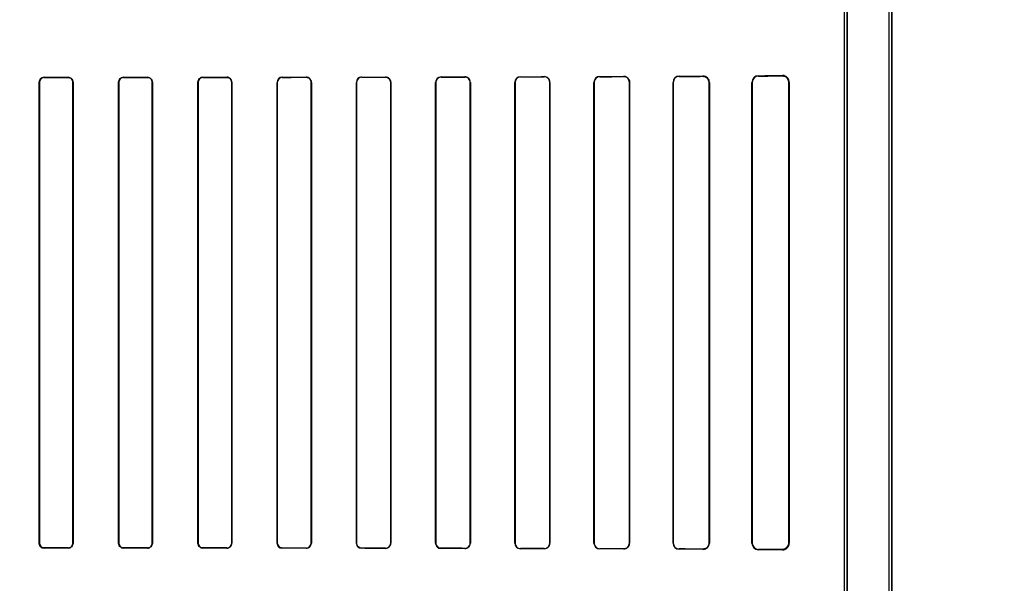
# Model space of a CAD drawing. Header units: millimetres. Extents: x 0 to 297, y 0 to 210.
# Tile 172 of 256: x 58.908 to 59.466, y 158.667 to 158.987. Entities that reach past the tile are written whole.
import ezdxf

# ---------------------------------------------------------------- set-up
doc = ezdxf.new("R2010")
doc.units = ezdxf.units.MM
doc.header["$LTSCALE"] = 16.335
doc.layers.get('0').update_dxf_attribs({"linetype": 'CONTINUOUS'})
for name, color, linetype in [('AXES_REF', 7, 'CONTINUOUS'), ('INTFCLR_1', 7, 'CONTINUOUS'), ('INTFCLR_72935', 7, 'CONTINUOUS')]:
    doc.layers.add(name, color=color, linetype=linetype)

msp = doc.modelspace()

# ---------------------------------------------------------------- linework, layer by layer
at = {"color": 7, "linetype": 'Continuous'}
for radius in [8.7262453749, 8.7255, 8.6696226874]:
    msp.add_circle((57.5376079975, 154.4105885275), radius, dxfattribs=at)
msp.add_arc((57.5376079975, 154.4105885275), 8.64, 278.2771290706, 261.7228709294, dxfattribs=at)
at = {"layer": 'AXES_REF', "color": 9, "linetype": 'Continuous'}
for radius in [7.9600610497, 5.3357191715]:
    msp.add_circle((57.5376079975, 154.4105885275), radius, dxfattribs=at)
at = {"layer": 'INTFCLR_1', "color": 6, "linetype": 'Continuous'}
for p, q in [((59.4006694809, 157.5605757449), (59.4006694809, 159.9635908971)), ((59.4022564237, 157.5605757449), (59.4022564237, 159.9635757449)), ((59.3752564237, 158.0397441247), (59.3752564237, 159.1244073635)), ((59.3768433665, 159.1244073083), (59.3768433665, 158.0397441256)), ((58.918747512, 158.6900757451), (58.918747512, 158.9510757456)), ((58.9188417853, 158.6900757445), (58.9188417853, 158.951075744)), ((58.9378804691, 158.951075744), (58.9378804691, 158.6900757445)), ((58.937974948, 158.9510757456), (58.937974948, 158.6900757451)), ((58.9637356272, 158.6900757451), (58.9637356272, 158.9510757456)), ((58.96383052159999, 158.6900757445), (58.96383052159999, 158.951075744)), ((58.9828978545, 158.951075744), (58.9828978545, 158.6900757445)), ((58.98299338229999, 158.9510757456), (58.98299338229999, 158.6900757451)), ((59.008708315, 158.6900757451), (59.008708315, 158.9510757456)), ((59.00880470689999, 158.6900757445), (59.00880470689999, 158.951075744)), ((59.02793007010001, 158.951075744), (59.02793007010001, 158.6900757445)), ((59.0280275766, 158.9510757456), (59.0280275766, 158.6900757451)), ((59.0536647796, 158.6900757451), (59.0536647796, 158.9510757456)), ((59.0537636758, 158.6900757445), (59.0537636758, 158.951075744)), ((59.0729780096, 158.951075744), (59.0729780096, 158.6900757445)), ((59.0730786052, 158.9510757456), (59.0730786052, 158.6900757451)), ((59.0986036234, 158.6900757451), (59.0986036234, 158.9510757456)), ((59.09870627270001, 158.6900757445), (59.09870627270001, 158.951075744)), ((59.1180431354, 158.951075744), (59.1180431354, 158.6900757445)), ((59.1181482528, 158.9510757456), (59.1181482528, 158.6900757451)), ((59.1435225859, 158.6900757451), (59.1435225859, 158.9510757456)), ((59.1436306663, 158.6900757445), (59.1436306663, 158.951075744)), ((59.1631277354, 158.951075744), (59.1631277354, 158.6900757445)), ((59.1632393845, 158.9510757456), (59.1632393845, 158.6900757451)), ((59.1884180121, 158.6900757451), (59.1884180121, 158.9510757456)), ((59.1885339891, 158.6900757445), (59.1885339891, 158.951075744)), ((59.2082354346, 158.951075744), (59.2082354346, 158.6900757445)), ((59.2083567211, 158.9510757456), (59.2083567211, 158.6900757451)), ((59.2332836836, 158.6900757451), (59.2332836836, 158.9510757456)), ((59.2334115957, 158.6900757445), (59.2334115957, 158.951075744)), ((59.2533723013, 158.951075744), (59.2533723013, 158.6900757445)), ((59.2535086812, 158.9510757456), (59.2535086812, 158.6900757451)), ((59.2781077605, 158.6900757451), (59.2781077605, 158.9510757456)), ((59.27825534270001, 158.6900757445), (59.27825534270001, 158.951075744)), ((59.2985496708, 158.951075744), (59.2985496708, 158.6900757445)), ((59.2987128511, 158.9510757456), (59.2987128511, 158.6900757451)), ((59.3228618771, 158.6900757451), (59.3228618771, 158.9510757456)), ((59.3230486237, 158.6900757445), (59.3230486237, 158.951075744)), ((59.3437937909, 158.951075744), (59.3437937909, 158.6900757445)), ((59.344021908, 158.9510757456), (59.344021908, 158.6900757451))]:
    msp.add_line(p, q, dxfattribs=at)
at = {"layer": 'INTFCLR_1', "color": 9, "linetype": 'Continuous'}
for p, q in [((59.0701096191, 158.9539405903), (59.0701096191, 158.9540408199)), ((59.1016096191, 158.9540865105), (59.1016096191, 158.9539834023)), ((59.1151096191, 158.9540044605), (59.1151096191, 158.9541090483)), ((59.1466096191, 158.9541691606), (59.1466096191, 158.9540604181)), ((59.1601096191, 158.9540875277), (59.1601096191, 158.9541984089)), ((59.1916096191, 158.9542758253), (59.1916096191, 158.9541588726)), ((59.2051096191, 158.954193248), (59.2051096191, 158.9543133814)), ((59.2366096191, 158.9544130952), (59.2366096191, 158.9542836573)), ((59.2501096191, 158.9543273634), (59.2501096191, 158.9544618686)), ((59.2816096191, 158.9545937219), (59.2816096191, 158.9544434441)), ((59.2951096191, 158.9545004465), (59.2951096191, 158.9546600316)), ((59.3266096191, 158.9548493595), (59.3266096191, 158.954656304)), ((59.3401096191, 158.9547362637), (59.3401096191, 158.9549536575)), ((58.9188417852, 158.9510757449), (58.918747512, 158.9510757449)), ((58.9216096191, 158.9539381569), (58.9216096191, 158.9538438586)), ((58.9351096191, 158.9538459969), (58.9351096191, 158.9539404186)), ((58.937974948, 158.9510757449), (58.9378804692, 158.9510757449)), ((58.9638305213, 158.9510757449), (58.9637356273, 158.9510757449)), ((58.9666096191, 158.9539510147), (58.9666096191, 158.9538560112)), ((58.9801096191, 158.9538624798), (58.9801096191, 158.9539578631)), ((58.9829933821, 158.9510757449), (58.9828978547, 158.9510757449)), ((59.00880470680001, 158.9510757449), (59.0087083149, 158.9510757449)), ((59.0116096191, 158.9539793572), (59.0116096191, 158.9538827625)), ((59.0251096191, 158.9538937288), (59.0251096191, 158.9539909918)), ((59.02802757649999, 158.9510757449), (59.02793007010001, 158.9510757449)), ((59.0537636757, 158.9510757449), (59.05366477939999, 158.9510757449)), ((59.0566096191, 158.9540240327), (59.0566096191, 158.953924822)), ((59.0730786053, 158.9510757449), (59.0729780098, 158.9510757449)), ((59.0987062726, 158.9510757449), (59.0986036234, 158.9510757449)), ((59.1181482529, 158.9510757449), (59.1180431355, 158.9510757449)), ((59.1436306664, 158.9510757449), (59.1435225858, 158.9510757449)), ((59.16323938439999, 158.9510757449), (59.1631277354, 158.9510757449)), ((59.18853398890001, 158.9510757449), (59.1884180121, 158.9510757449)), ((59.2083567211, 158.9510757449), (59.2082354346, 158.9510757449)), ((59.2334115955, 158.9510757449), (59.2332836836, 158.9510757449)), ((59.2535086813, 158.9510757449), (59.25337230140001, 158.9510757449)), ((59.27825534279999, 158.9510757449), (59.2781077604, 158.9510757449)), ((59.2987128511, 158.9510757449), (59.2985496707, 158.9510757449)), ((59.3230486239, 158.9510757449), (59.3228618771, 158.9510757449)), ((59.3440219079, 158.9510757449), (59.343793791, 158.9510757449)), ((58.918747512, 158.6900757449), (58.9188417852, 158.6900757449)), ((58.9216096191, 158.6873076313), (58.9216096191, 158.6872133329)), ((58.9351096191, 158.6872110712), (58.9351096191, 158.6873054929)), ((58.9378804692, 158.6900757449), (58.937974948, 158.6900757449)), ((58.9637356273, 158.6900757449), (58.9638305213, 158.6900757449)), ((58.9666096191, 158.6872954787), (58.9666096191, 158.6872004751)), ((58.9801096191, 158.6871936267), (58.9801096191, 158.68728901)), ((58.9828978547, 158.6900757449), (58.9829933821, 158.6900757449)), ((59.0087083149, 158.6900757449), (59.00880470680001, 158.6900757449)), ((59.0116096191, 158.6872687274), (59.0116096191, 158.6871721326)), ((59.0251096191, 158.687160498), (59.0251096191, 158.6872577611)), ((59.02793007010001, 158.6900757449), (59.02802757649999, 158.6900757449)), ((59.05366477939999, 158.6900757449), (59.0537636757, 158.6900757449)), ((59.0566096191, 158.6872266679), (59.0566096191, 158.6871274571)), ((59.0701096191, 158.6871106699), (59.0701096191, 158.6872108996)), ((59.0729780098, 158.6900757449), (59.0730786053, 158.6900757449)), ((59.0986036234, 158.6900757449), (59.0987062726, 158.6900757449)), ((59.1016096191, 158.6871680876), (59.1016096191, 158.6870649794)), ((59.1151096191, 158.6870424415), (59.1151096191, 158.6871470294)), ((59.1180431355, 158.6900757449), (59.1181482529, 158.6900757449)), ((59.1435225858, 158.6900757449), (59.1436306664, 158.6900757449)), ((59.1466096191, 158.6870910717), (59.1466096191, 158.6869823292)), ((59.1601096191, 158.6869530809), (59.1601096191, 158.6870639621)), ((59.1631277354, 158.6900757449), (59.16323938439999, 158.6900757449)), ((59.1884180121, 158.6900757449), (59.18853398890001, 158.6900757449)), ((59.1916096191, 158.6869926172), (59.1916096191, 158.6868756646)), ((59.2051096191, 158.6868381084), (59.2051096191, 158.6869582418)), ((59.2082354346, 158.6900757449), (59.2083567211, 158.6900757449)), ((59.2332836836, 158.6900757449), (59.2334115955, 158.6900757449)), ((59.2366096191, 158.6868678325), (59.2366096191, 158.6867383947)), ((59.2501096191, 158.6866896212), (59.2501096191, 158.6868241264)), ((59.25337230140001, 158.6900757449), (59.2535086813, 158.6900757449)), ((59.2781077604, 158.6900757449), (59.27825534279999, 158.6900757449)), ((59.2816096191, 158.6867080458), (59.2816096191, 158.686557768)), ((59.2951096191, 158.6864914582), (59.2951096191, 158.6866510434)), ((59.2985496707, 158.6900757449), (59.2987128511, 158.6900757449)), ((59.3228618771, 158.6900757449), (59.3230486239, 158.6900757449)), ((59.3266096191, 158.6864951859), (59.3266096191, 158.6863021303)), ((59.3401096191, 158.6861978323), (59.3401096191, 158.6864152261)), ((59.343793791, 158.6900757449), (59.3440219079, 158.6900757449))]:
    msp.add_line(p, q, dxfattribs=at)
at = {"layer": 'INTFCLR_1', "color": 7, "linetype": 'Continuous'}
for points in [[(59.2512305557, 158.9542754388), (59.2511152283, 158.9543130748), (59.25099734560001, 158.9543469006), (59.2508770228, 158.9543767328), (59.2507544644, 158.9544023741), (59.2506297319, 158.954423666), (59.2505027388, 158.95444046), (59.25037356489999, 158.9544525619), (59.2502424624, 158.9544597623), (59.2501096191, 158.9544618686)], [(59.2951096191, 158.9545004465), (59.29523221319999, 158.9544987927), (59.2953558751, 158.9544926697), (59.29548043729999, 158.9544819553), (59.29560670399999, 158.954466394), (59.2957334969, 158.9544459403), (59.2958577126, 158.9544211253), (59.29597825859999, 158.9543924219), (59.2960959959, 158.9543598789), (59.2962108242, 158.9543237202)], [(59.3401096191, 158.9547362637), (59.3402476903, 158.9547345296), (59.3403818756, 158.954727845), (59.3405120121, 158.9547166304), (59.340637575, 158.9547013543), (59.3407588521, 158.9546823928), (59.3408769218, 158.954659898), (59.3409920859, 158.9546340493), (59.3411038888, 158.9546051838), (59.3412122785, 158.9545735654)], [(59.2962061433, 158.6868262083), (59.2960936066, 158.6867909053), (59.2959785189, 158.6867591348), (59.2958609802, 158.686731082), (59.2957411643, 158.6867069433), (59.2956191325, 158.6866868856), (59.29549482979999, 158.6866710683), (59.2953683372, 158.6866596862), (59.2952398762, 158.6866529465), (59.2951096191, 158.6866510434)], [(59.3412109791, 158.6865775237), (59.34110271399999, 158.6865459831), (59.34099107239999, 158.6865171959), (59.3408761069, 158.6864914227), (59.3407583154, 158.6864690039), (59.3406373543, 158.6864501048), (59.34051201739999, 158.6864348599), (59.3403819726, 158.6864236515), (59.34024778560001, 158.6864169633), (59.3401096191, 158.6864152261)]]:
    msp.add_lwpolyline(points, dxfattribs=at)
at = {"layer": 'INTFCLR_1', "color": 6, "linetype": 'Continuous'}
for centre, radius, start, end in [((59.0701125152, 158.9510747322), 0.0029660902, 0.019575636, 90.0559457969), ((59.1016153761, 158.9510747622), 0.0030117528, 90.10952034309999, 179.9812902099), ((59.1151140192, 158.9510748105), 0.0030342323, 0.0176573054, 90.0830843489), ((59.146616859, 158.9510748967), 0.0030942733, 90.1340613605, 179.9842813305), ((59.1466162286, 158.9510748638), 0.0029855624, 90.12683929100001, 179.9831091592), ((59.1601159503, 158.9510749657), 0.0031234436, 0.0143065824, 90.1161389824), ((59.16011513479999, 158.9510749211), 0.0030126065, 0.0156502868, 90.1049031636), ((59.1916186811, 158.9510751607), 0.0032006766, 90.1622195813, 179.9895289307), ((59.1916178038, 158.9510750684), 0.0030838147, 90.15206484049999, 179.9874481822), ((59.205118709, 158.9510753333), 0.0032380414, 0.0072956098, 90.16084353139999), ((59.2051173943, 158.9510751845), 0.0031180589, 0.0102802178, 90.14287514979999), ((59.2366217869, 158.9510749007), 0.0033381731, 90.2088447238, 179.9854977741), ((59.236619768, 158.9510754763), 0.0032081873, 90.18124703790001, 179.9952188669), ((59.2501198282, 158.9510747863), 0.0032525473, 0.0168707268, 90.17983438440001), ((59.2816258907, 158.9510756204), 0.0035181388, 90.26499611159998, 179.9979610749), ((59.2816231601, 158.951075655), 0.0033678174, 90.2303687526, 179.9984857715), ((59.2951283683, 158.9510755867), 0.0035844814, 0.0025399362, 90.29969571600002), ((59.32663587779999, 158.9510754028), 0.0037740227, 90.3986503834, 179.9947959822), ((59.3266294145, 158.9510755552), 0.0035808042, 90.31674435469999, 179.9969792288), ((59.34014323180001, 158.951075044), 0.0038787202, 0.0103649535, 90.4965228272), ((58.92160992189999, 158.9510757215), 0.0027681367, 90.0062702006, 179.9995358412), ((58.9351101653, 158.9510756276), 0.0028647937, 0.0023603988, 90.01092117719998), ((58.9666109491, 158.9510755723), 0.0027804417, 90.0274086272, 179.9964624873), ((58.9801111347, 158.9510756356), 0.0028822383, 0.0021863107, 90.03012327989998), ((59.011611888, 158.9510756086), 0.0028071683, 90.0463132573, 179.9972362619), ((59.02511202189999, 158.9510754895), 0.002915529, 0.0050336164, 90.0472202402), ((59.0566141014, 158.9510747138), 0.002949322, 90.087074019, 179.9799554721), ((59.05661310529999, 158.9510754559), 0.0028493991, 90.07010261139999, 179.9942070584), ((59.1016149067, 158.9510747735), 0.0029086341, 90.1041562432, 179.9808832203), ((58.92160994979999, 158.6900757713), 0.0028624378, 180.0005239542, 269.9933764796), ((58.9351101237, 158.6900758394), 0.0027703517, 269.9895616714, 359.9980361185), ((58.96661108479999, 158.6900759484), 0.0028754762, 180.0040508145, 269.9707941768), ((58.9801110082, 158.6900758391), 0.0027868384, 269.971446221, 359.9980547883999), ((59.0116121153, 158.6900759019), 0.0029037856, 180.003093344, 269.9507438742), ((59.0251112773, 158.690076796), 0.0029162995, 269.9674225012, 359.9793525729), ((59.0251118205, 158.6900759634), 0.002818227, 269.9552457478, 359.9955492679), ((59.0566134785, 158.6900760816), 0.0029486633, 180.0065387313, 269.9250103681), ((59.070112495, 158.6900767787), 0.0029661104, 269.944444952, 359.9800336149), ((59.0701121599, 158.6900767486), 0.0028658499, 269.9492018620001, 359.9799242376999), ((59.1016153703, 158.6900767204), 0.003011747, 180.0185543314, 269.8905893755), ((59.1151139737, 158.6900767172), 0.0030342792, 269.9177751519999, 359.9816442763), ((59.1151134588, 158.6900767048), 0.0029296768, 269.9249094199, 359.981218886), ((59.1466168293, 158.6900765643), 0.0030942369, 180.0151695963, 269.8664886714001), ((59.1601159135, 158.6900765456), 0.0031234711, 269.8845370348, 359.9853160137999), ((59.1601151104, 158.6900765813), 0.0030126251, 269.8955608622, 359.9840847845), ((59.1916186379, 158.6900763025), 0.0032006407, 180.0099774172, 269.8385539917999), ((59.1916177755, 158.6900764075), 0.003083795, 180.0123181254, 269.8484603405), ((59.20511868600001, 158.6900761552), 0.0032380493, 269.8395632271, 359.9927428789), ((59.2051173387, 158.6900763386), 0.0031181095, 269.8581475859, 359.9890826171), ((59.236620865, 158.6900757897), 0.0033372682, 180.0007651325, 269.8069322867), ((59.23661956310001, 158.6900757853), 0.0032079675, 180.0007282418, 269.8223980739), ((59.2501224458, 158.690075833), 0.0033862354, 269.7829731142, 359.9985124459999), ((59.2501199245, 158.6900766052), 0.0032524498, 269.8184640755, 359.9848366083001), ((59.2816258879, 158.6900758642), 0.0035181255, 180.001939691, 269.7350492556), ((59.2816231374, 158.6900758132), 0.0033677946, 180.0011690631, 269.7700172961), ((59.29512836, 158.6900759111), 0.0035845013, 269.700438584, 359.9973461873), ((59.3266358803, 158.6900760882), 0.0037740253, 180.0052089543, 269.6013113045), ((59.3266293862, 158.6900759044), 0.0035807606, 180.0025596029, 269.6837056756), ((59.3401432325, 158.6900764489), 0.0038787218, 269.5034680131, 359.9896034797)]:
    msp.add_arc(centre, radius, start, end, dxfattribs=at)
at = {"layer": 'INTFCLR_1', "color": 7, "linetype": 'Continuous'}
for centre, radius, start, end in [((59.3401332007, 158.9510756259), 0.0036605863, 0.0018624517, 72.8555515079), ((59.3401330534, 158.6900759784), 0.0036607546, 287.1248399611, 359.9963451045)]:
    msp.add_arc(centre, radius, start, end, dxfattribs=at)
at = {"layer": 'INTFCLR_1', "color": 6, "linetype": 'Continuous'}
for centre, major_axis, ratio, start_param, end_param in [((58.9058596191, 158.9555757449), (0.4693968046, 0), 0.0034906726, -1.2438455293, -1.2133136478), ((58.9058596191, 158.9555757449), (0.4693968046, 0), 0.0034906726, -1.140627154, -1.1087454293), ((58.9058596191, 158.9555757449), (0.4693968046, 0), 0.0034906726, -1.0322457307, -0.9983944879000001), ((58.9058596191, 158.9555757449), (0.4963968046, 0), 0.0034906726, -1.0644388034, -1.0330623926), ((58.9058596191, 158.9555757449), (0.4693968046, 0), 0.0034906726, -0.9162996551, -0.8795209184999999), ((58.9058596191, 158.9555757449), (0.4963968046, 0), 0.0034906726, -0.9573995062, -0.9237350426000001), ((58.9058596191, 158.9555757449), (0.4693968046, 0), 0.0034906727, -0.7888979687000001, -0.7475038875), ((58.9058596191, 158.9555757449), (0.4963968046, 0), 0.0034906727, -0.8415583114, -0.8044638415), ((58.9058596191, 158.9555757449), (0.4693968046, 0), 0.0034906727, -0.642674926, -0.5930216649), ((58.9058596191, 158.9555757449), (0.4963968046, 0), 0.0034906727, -0.7121557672, -0.6694696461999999), ((58.9058596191, 158.9555757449), (0.4693968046, 0), 0.0034906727, -0.4592997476, -0.3894356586), ((58.9058596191, 158.9555757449), (0.4963968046, 0), 0.0034906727, -0.5593349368, -0.5057648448), ((58.9058596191, 158.955575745), (0.4693968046, 0), 0.0034906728, -1.5372363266, -1.5084419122), ((58.9058596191, 158.955575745), (0.4963968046, 0), 0.0034906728, -1.5390623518, -1.5118375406), ((58.9058596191, 158.955575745), (0.4693968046, 0), 0.0034906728, -1.4410108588, -1.4119473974), ((58.9058596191, 158.955575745), (0.4963968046, 0), 0.0034906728, -1.4481068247, -1.4206549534), ((58.9058596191, 158.9555757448), (0.4693968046, 0), 0.0034906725, -1.3435565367, -1.313931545), ((58.9058596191, 158.9555757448), (0.4963968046, 0), 0.0034906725, -1.3561158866, -1.3281923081), ((58.9058596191, 158.9555757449), (0.4963968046, 0), 0.0034906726, -1.2622347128, -1.2335556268), ((58.9058596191, 158.9555757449), (0.4963968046, 0), 0.0034906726, -1.165444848, -1.1356558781), ((58.9058596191, 158.685575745), (0.4963968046, 0), 0.0034906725, 1.5118375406, 1.5390623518), ((58.9058596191, 158.685575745), (0.4693968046, 0), 0.0034906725, 1.5084419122, 1.5372363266), ((58.9058596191, 158.685575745), (0.4963968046, 0), 0.0034906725, 1.4206549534, 1.4481068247), ((58.9058596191, 158.685575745), (0.4693968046, 0), 0.0034906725, 1.4119473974, 1.4410108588), ((58.9058596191, 158.6855757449), (0.4963968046, 0), 0.0034906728, 1.3281923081, 1.3561158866), ((58.9058596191, 158.6855757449), (0.4693968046, 0), 0.0034906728, 1.313931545, 1.3435565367), ((58.9058596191, 158.685575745), (0.4963968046, 0), 0.0034906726, 1.2335556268, 1.2622347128), ((58.9058596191, 158.685575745), (0.4693968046, 0), 0.0034906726, 1.2133136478, 1.2438455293), ((58.9058596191, 158.6855757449), (0.4963968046, 0), 0.0034906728, 1.1356558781, 1.165444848), ((58.9058596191, 158.6855757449), (0.4693968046, 0), 0.0034906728, 1.1087454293, 1.140627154), ((58.9058596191, 158.6855757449), (0.4963968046, 0), 0.0034906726, 1.0330623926, 1.0644388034), ((58.9058596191, 158.6855757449), (0.4693968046, 0), 0.0034906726, 0.9983944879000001, 1.0322457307), ((58.9058596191, 158.6855757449), (0.4963968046, 0), 0.0034906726, 0.9237350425, 0.9573995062), ((58.9058596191, 158.6855757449), (0.4693968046, 0), 0.0034906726, 0.8795209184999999, 0.9162996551), ((58.9058596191, 158.685575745), (0.4963968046, 0), 0.0034906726, 0.8044638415, 0.8415583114), ((58.9058596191, 158.685575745), (0.4693968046, 0), 0.0034906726, 0.7475038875, 0.7888979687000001), ((58.9058596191, 158.6855757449), (0.4963968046, 0), 0.0034906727, 0.6694696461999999, 0.7121557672), ((58.9058596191, 158.6855757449), (0.4693968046, 0), 0.0034906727, 0.5930216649, 0.642674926), ((58.9058596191, 158.6855757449), (0.4963968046, 0), 0.0034906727, 0.5057648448, 0.5593349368), ((58.9058596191, 158.6855757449), (0.4693968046, 0), 0.0034906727, 0.3894356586, 0.4592997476)]:
    msp.add_ellipse(centre, major_axis=major_axis, ratio=ratio, start_param=start_param, end_param=end_param, dxfattribs=at)
at = {"layer": 'INTFCLR_1', "color": 7, "linetype": 'Continuous'}
for points, knots in [([(59.25010961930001, 158.9544618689), (59.25058656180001, 158.9544587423), (59.2516929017, 158.9542330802), (59.253107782, 158.9530491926), (59.253513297, 158.9517386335), (59.2535086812, 158.9510757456)], [0, 0, 0, 0, 0.271642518, 0.6224513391, 1, 1, 1, 1]), ([(59.2951096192, 158.9545004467), (59.29555948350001, 158.9544942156), (59.2965771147, 158.9543066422), (59.2980602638, 158.953212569), (59.2985534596, 158.9518435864), (59.2985496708, 158.951075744)], [0, 0, 0, 0, 0.2535536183, 0.56726295, 1, 1, 1, 1]), ([(59.2962108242, 158.9543237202), (59.2967854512, 158.9541316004), (59.2980164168, 158.9533212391), (59.2985496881, 158.951870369), (59.2985496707, 158.9510757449)], [0, 0, 0, 0, 0.4326208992, 1, 1, 1, 1]), ([(59.3401096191, 158.9547362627), (59.3406794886, 158.954731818), (59.3417477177, 158.9544901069), (59.34327854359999, 158.9533036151), (59.34379708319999, 158.9519244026), (59.3437937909, 158.951075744)], [0, 0, 0, 0, 0.3002660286, 0.5528493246, 1, 1, 1, 1]), ([(59.2985496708, 158.6900757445), (59.2985498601, 158.6894801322), (59.2982396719, 158.6883347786), (59.296975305, 158.6870003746), (59.29576287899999, 158.6866620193), (59.2951096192, 158.6866510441)], [0, 0, 0, 0, 0.3351497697, 0.6323602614, 1, 1, 1, 1]), ([(59.3437937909, 158.6900757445), (59.3437935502, 158.6895731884), (59.3435688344, 158.6885129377), (59.34241115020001, 158.6869357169), (59.3409588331, 158.6864207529), (59.3401096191, 158.6864152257)], [0, 0, 0, 0, 0.2647708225, 0.5525836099, 1, 1, 1, 1])]:
    msp.add_open_spline(points, degree=3, knots=knots, dxfattribs=at)
at = {"layer": 'INTFCLR_1', "color": 6, "linetype": 'Continuous'}
for points, knots in [([(58.918747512, 158.9510757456), (58.918747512, 158.9516300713), (58.9191668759, 158.9531157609), (58.92071060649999, 158.9539380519), (58.92160961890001, 158.9539381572)], [0, 0, 0, 0, 0.3814155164, 1, 1, 1, 1]), ([(58.935109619, 158.9538459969), (58.9356466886, 158.9538461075), (58.9370850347, 158.9534399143), (58.9378804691, 158.951945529), (58.9378804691, 158.951075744)], [0, 0, 0, 0, 0.381752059, 1, 1, 1, 1]), ([(58.9637356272, 158.9510757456), (58.9637356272, 158.9516308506), (58.9641551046, 158.9531225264), (58.9657052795, 158.9539506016), (58.966609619, 158.9539510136)], [0, 0, 0, 0, 0.380353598, 1, 1, 1, 1]), ([(58.9801096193, 158.953862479), (58.9806520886, 158.9538627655), (58.9820999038, 158.9534523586), (58.9828978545, 158.9519489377), (58.9828978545, 158.951075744)], [0, 0, 0, 0, 0.3831910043, 1, 1, 1, 1]), ([(59.008708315, 158.9510757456), (59.008708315, 158.9516324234), (59.0091279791, 158.9531375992), (59.0106930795, 158.9539786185), (59.011609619, 158.9539793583)], [0, 0, 0, 0, 0.3778652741, 1, 1, 1, 1]), ([(59.0251096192, 158.9538937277), (59.0256623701, 158.9538942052), (59.0271278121, 158.953475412), (59.02793007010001, 158.9519551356), (59.02793007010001, 158.951075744)], [0, 0, 0, 0, 0.3859609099, 1, 1, 1, 1]), ([(59.0701096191, 158.953940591), (59.0706781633, 158.9539412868), (59.0721699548, 158.9535093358), (59.0729780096, 158.9519639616), (59.0729780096, 158.951075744)], [0, 0, 0, 0, 0.390279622, 1, 1, 1, 1]), ([(59.1151096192, 158.9540044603), (59.11570052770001, 158.9540054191), (59.1172283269, 158.9535545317), (59.1180431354, 158.9519751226), (59.1180431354, 158.951075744)], [0, 0, 0, 0, 0.396506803, 1, 1, 1, 1]), ([(58.92160961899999, 158.6873076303), (58.9210733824, 158.6873076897), (58.9196366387, 158.6877135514), (58.9188417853, 158.6892065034), (58.9188417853, 158.6900757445)], [0, 0, 0, 0, 0.3815333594, 1, 1, 1, 1]), ([(58.937974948, 158.6900757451), (58.937974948, 158.689521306), (58.9375555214, 158.6880342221), (58.9360099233, 158.6872108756), (58.9351096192, 158.6872110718)], [0, 0, 0, 0, 0.381125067, 1, 1, 1, 1]), ([(58.966609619, 158.6872954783), (58.96606969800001, 158.6872957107), (58.96462674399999, 158.6877050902), (58.96383052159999, 158.6892041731), (58.96383052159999, 158.6900757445)], [0, 0, 0, 0, 0.3825178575, 1, 1, 1, 1]), ([(58.98299338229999, 158.6900757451), (58.98299338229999, 158.6895203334), (58.982573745, 158.6880244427), (58.9810179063, 158.6871931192), (58.9801096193, 158.6871936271)], [0, 0, 0, 0, 0.3794576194, 1, 1, 1, 1]), ([(59.0116096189, 158.6872687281), (59.0110612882, 158.6872691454), (59.0096041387, 158.6876861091), (59.00880470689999, 158.6891990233), (59.00880470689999, 158.6900757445)], [0, 0, 0, 0, 0.3847795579, 1, 1, 1, 1]), ([(59.0566096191, 158.6872266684), (59.0560476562, 158.6872272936), (59.0545679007, 158.687656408), (59.0537636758, 158.6891911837), (59.0537636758, 158.6900757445)], [0, 0, 0, 0, 0.3884921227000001, 1, 1, 1, 1]), ([(59.1016096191, 158.687168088), (59.101027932, 158.6871689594), (59.0995164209, 158.6876156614), (59.09870627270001, 158.6891808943), (59.09870627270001, 158.6900757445)], [0, 0, 0, 0, 0.393953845, 1, 1, 1, 1]), ([(59.1466096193, 158.6870910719), (59.1460006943, 158.6870922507), (59.1444471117, 158.6875634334), (59.1436306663, 158.6891685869), (59.1436306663, 158.6900757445)], [0, 0, 0, 0, 0.4016441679, 1, 1, 1, 1])]:
    msp.add_open_spline(points, degree=3, knots=knots, dxfattribs=at)
at = {"layer": 'INTFCLR_72935', "color": 6, "linetype": 'Continuous'}
for p, q in [((59.4006694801, 157.5605757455), (59.4006694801, 159.9636060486)), ((59.4022564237, 159.9635757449), (59.4022564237, 157.5605757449)), ((59.376843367, 158.0354973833), (59.376843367, 159.1286541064)), ((59.3752564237, 158.037108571), (59.3752564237, 159.1270429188)), ((58.9187475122, 158.9510757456), (58.9187475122, 158.6900757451)), ((58.918841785, 158.951075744), (58.918841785, 158.6900757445)), ((58.9378804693, 158.6900757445), (58.9378804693, 158.951075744)), ((58.93797494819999, 158.6900757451), (58.93797494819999, 158.9510757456)), ((58.9637356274, 158.9510757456), (58.9637356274, 158.6900757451)), ((58.9638305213, 158.951075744), (58.9638305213, 158.6900757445)), ((58.9828978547, 158.6900757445), (58.9828978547, 158.951075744)), ((58.982993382, 158.6900757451), (58.982993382, 158.9510757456)), ((59.0087083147, 158.9510757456), (59.0087083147, 158.6900757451)), ((59.0088047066, 158.951075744), (59.0088047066, 158.6900757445)), ((59.02793007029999, 158.6900757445), (59.02793007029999, 158.951075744)), ((59.0280275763, 158.6900757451), (59.0280275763, 158.9510757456)), ((59.0536647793, 158.9510757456), (59.0536647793, 158.6900757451)), ((59.0537636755, 158.951075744), (59.0537636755, 158.6900757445)), ((59.0729780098, 158.6900757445), (59.0729780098, 158.951075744)), ((59.0730786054, 158.6900757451), (59.0730786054, 158.9510757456)), ((59.0986036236, 158.9510757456), (59.0986036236, 158.6900757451)), ((59.0987062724, 158.951075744), (59.0987062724, 158.6900757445)), ((59.1180431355, 158.6900757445), (59.1180431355, 158.951075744)), ((59.1181482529, 158.6900757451), (59.1181482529, 158.9510757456)), ((59.1435225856, 158.9510757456), (59.1435225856, 158.6900757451)), ((59.14363066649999, 158.951075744), (59.14363066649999, 158.6900757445)), ((59.16312773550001, 158.6900757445), (59.16312773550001, 158.951075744)), ((59.16323938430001, 158.6900757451), (59.16323938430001, 158.9510757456)), ((59.1884180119, 158.9510757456), (59.1884180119, 158.6900757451)), ((59.18853398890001, 158.951075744), (59.18853398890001, 158.6900757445)), ((59.2082354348, 158.6900757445), (59.2082354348, 158.951075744)), ((59.2083567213, 158.6900757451), (59.2083567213, 158.9510757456)), ((59.2332836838, 158.9510757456), (59.2332836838, 158.6900757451)), ((59.2334115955, 158.951075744), (59.2334115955, 158.6900757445)), ((59.25337230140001, 158.6900757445), (59.25337230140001, 158.951075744)), ((59.2535086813, 158.6900757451), (59.2535086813, 158.9510757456)), ((59.2781077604, 158.9510757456), (59.2781077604, 158.6900757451)), ((59.2782553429, 158.951075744), (59.2782553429, 158.6900757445)), ((59.2985496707, 158.6900757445), (59.2985496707, 158.951075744)), ((59.2987128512, 158.6900757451), (59.2987128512, 158.9510757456)), ((59.3228618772, 158.9510757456), (59.3228618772, 158.6900757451)), ((59.3230486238, 158.951075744), (59.3230486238, 158.6900757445)), ((59.343793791, 158.6900757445), (59.343793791, 158.951075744)), ((59.3440219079, 158.6900757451), (59.3440219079, 158.9510757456))]:
    msp.add_line(p, q, dxfattribs=at)
at = {"layer": 'INTFCLR_72935', "color": 9, "linetype": 'Continuous'}
for p, q in [((59.0701096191, 158.9540408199), (59.0701096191, 158.9539405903)), ((59.1016096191, 158.9539834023), (59.1016096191, 158.9540865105)), ((59.1151096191, 158.9541090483), (59.1151096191, 158.9540044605)), ((59.1466096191, 158.9540604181), (59.1466096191, 158.9541691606)), ((59.1601096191, 158.9541984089), (59.1601096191, 158.9540875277)), ((59.1916096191, 158.9541588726), (59.1916096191, 158.9542758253)), ((59.2051096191, 158.9543133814), (59.2051096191, 158.954193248)), ((59.2366096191, 158.9542836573), (59.2366096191, 158.9544130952)), ((59.2501096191, 158.9544618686), (59.2501096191, 158.9543273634)), ((59.2816096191, 158.9544434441), (59.2816096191, 158.9545937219)), ((59.2951096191, 158.9546600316), (59.2951096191, 158.9545004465)), ((59.3266096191, 158.954656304), (59.3266096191, 158.9548493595)), ((59.3401096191, 158.9549536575), (59.3401096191, 158.9547362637)), ((58.918747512, 158.9510757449), (58.9188417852, 158.9510757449)), ((58.9216096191, 158.9538438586), (58.9216096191, 158.9539381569)), ((58.9351096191, 158.9539404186), (58.9351096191, 158.9538459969)), ((58.9378804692, 158.9510757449), (58.937974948, 158.9510757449)), ((58.9637356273, 158.9510757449), (58.9638305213, 158.9510757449)), ((58.9666096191, 158.9538560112), (58.9666096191, 158.9539510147)), ((58.9801096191, 158.9539578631), (58.9801096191, 158.9538624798)), ((58.9828978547, 158.9510757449), (58.9829933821, 158.9510757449)), ((59.0087083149, 158.9510757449), (59.00880470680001, 158.9510757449)), ((59.0116096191, 158.9538827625), (59.0116096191, 158.9539793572)), ((59.0251096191, 158.9539909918), (59.0251096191, 158.9538937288)), ((59.02793007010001, 158.9510757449), (59.02802757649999, 158.9510757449)), ((59.05366477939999, 158.9510757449), (59.0537636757, 158.9510757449)), ((59.0566096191, 158.953924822), (59.0566096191, 158.9540240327)), ((59.0729780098, 158.9510757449), (59.0730786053, 158.9510757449)), ((59.0986036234, 158.9510757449), (59.0987062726, 158.9510757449)), ((59.1180431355, 158.9510757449), (59.1181482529, 158.9510757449)), ((59.1435225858, 158.9510757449), (59.1436306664, 158.9510757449)), ((59.1631277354, 158.9510757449), (59.16323938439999, 158.9510757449)), ((59.1884180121, 158.9510757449), (59.18853398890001, 158.9510757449)), ((59.2082354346, 158.9510757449), (59.2083567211, 158.9510757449)), ((59.2332836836, 158.9510757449), (59.2334115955, 158.9510757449)), ((59.25337230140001, 158.9510757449), (59.2535086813, 158.9510757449)), ((59.2781077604, 158.9510757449), (59.27825534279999, 158.9510757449)), ((59.2985496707, 158.9510757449), (59.2987128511, 158.9510757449)), ((59.3228618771, 158.9510757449), (59.3230486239, 158.9510757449)), ((59.343793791, 158.9510757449), (59.3440219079, 158.9510757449)), ((58.9188417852, 158.6900757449), (58.918747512, 158.6900757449)), ((58.9216096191, 158.6872133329), (58.9216096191, 158.6873076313)), ((58.9351096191, 158.6873054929), (58.9351096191, 158.6872110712)), ((58.937974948, 158.6900757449), (58.9378804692, 158.6900757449)), ((58.9638305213, 158.6900757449), (58.9637356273, 158.6900757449)), ((58.9666096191, 158.6872004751), (58.9666096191, 158.6872954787)), ((58.9801096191, 158.68728901), (58.9801096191, 158.6871936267)), ((58.9829933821, 158.6900757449), (58.9828978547, 158.6900757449)), ((59.00880470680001, 158.6900757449), (59.0087083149, 158.6900757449)), ((59.0116096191, 158.6871721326), (59.0116096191, 158.6872687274)), ((59.0251096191, 158.6872577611), (59.0251096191, 158.687160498)), ((59.02802757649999, 158.6900757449), (59.02793007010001, 158.6900757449)), ((59.0537636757, 158.6900757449), (59.05366477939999, 158.6900757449)), ((59.0566096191, 158.6871274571), (59.0566096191, 158.6872266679)), ((59.0701096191, 158.6872108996), (59.0701096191, 158.6871106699)), ((59.0730786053, 158.6900757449), (59.0729780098, 158.6900757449)), ((59.0987062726, 158.6900757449), (59.0986036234, 158.6900757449)), ((59.1016096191, 158.6870649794), (59.1016096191, 158.6871680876)), ((59.1151096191, 158.6871470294), (59.1151096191, 158.6870424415)), ((59.1181482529, 158.6900757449), (59.1180431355, 158.6900757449)), ((59.1436306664, 158.6900757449), (59.1435225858, 158.6900757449)), ((59.1466096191, 158.6869823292), (59.1466096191, 158.6870910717)), ((59.1601096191, 158.6870639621), (59.1601096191, 158.6869530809)), ((59.16323938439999, 158.6900757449), (59.1631277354, 158.6900757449)), ((59.18853398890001, 158.6900757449), (59.1884180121, 158.6900757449)), ((59.1916096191, 158.6868756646), (59.1916096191, 158.6869926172)), ((59.2051096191, 158.6869582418), (59.2051096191, 158.6868381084)), ((59.2083567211, 158.6900757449), (59.2082354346, 158.6900757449)), ((59.2334115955, 158.6900757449), (59.2332836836, 158.6900757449)), ((59.2366096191, 158.6867383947), (59.2366096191, 158.6868678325)), ((59.2501096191, 158.6868241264), (59.2501096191, 158.6866896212)), ((59.2535086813, 158.6900757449), (59.25337230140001, 158.6900757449)), ((59.27825534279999, 158.6900757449), (59.2781077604, 158.6900757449)), ((59.2816096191, 158.686557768), (59.2816096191, 158.6867080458)), ((59.2951096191, 158.6866510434), (59.2951096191, 158.6864914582)), ((59.2987128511, 158.6900757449), (59.2985496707, 158.6900757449)), ((59.3230486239, 158.6900757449), (59.3228618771, 158.6900757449)), ((59.3266096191, 158.6863021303), (59.3266096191, 158.6864951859)), ((59.3401096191, 158.6864152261), (59.3401096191, 158.6861978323)), ((59.3440219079, 158.6900757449), (59.343793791, 158.6900757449))]:
    msp.add_line(p, q, dxfattribs=at)
at = {"layer": 'INTFCLR_72935', "color": 7, "linetype": 'Continuous'}
for points in [[(59.2951096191, 158.9546600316), (59.29524870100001, 158.954658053), (59.2953839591, 158.9546509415), (59.2955152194, 158.9546391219), (59.2956418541, 158.9546230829), (59.2957642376, 158.9546031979), (59.2958837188, 158.9545795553), (59.29600067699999, 158.9545522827), (59.296114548, 158.9545217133), (59.2962252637, 158.9544880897)], [(59.2962061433, 158.9543252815), (59.2960936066, 158.9543605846), (59.2959785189, 158.9543923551), (59.2958609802, 158.9544204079), (59.2957411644, 158.9544445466), (59.2956191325, 158.9544646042), (59.29549482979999, 158.9544804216), (59.2953683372, 158.9544918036), (59.2952398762, 158.9544985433), (59.2951096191, 158.9545004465)], [(59.3412109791, 158.9545739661), (59.34110271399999, 158.9546055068), (59.34099107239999, 158.9546342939), (59.3408761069, 158.9546600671), (59.3407583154, 158.954682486), (59.3406373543, 158.954701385), (59.34051201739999, 158.9547166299), (59.3403819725, 158.9547278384), (59.34024778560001, 158.9547345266), (59.3401096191, 158.9547362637)], [(59.2512305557, 158.686876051), (59.2511152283, 158.686838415), (59.25099734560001, 158.6868045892), (59.2508770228, 158.6867747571), (59.2507544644, 158.6867491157), (59.2506297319, 158.6867278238), (59.2505027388, 158.6867110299), (59.25037356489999, 158.686698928), (59.2502424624, 158.6866917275), (59.2501096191, 158.6866896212)], [(59.2951096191, 158.6866510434), (59.295232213, 158.6866526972), (59.29535587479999, 158.6866588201), (59.29548043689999, 158.6866695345), (59.29560670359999, 158.6866850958), (59.2957334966, 158.6867055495), (59.2958577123, 158.6867303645), (59.2959782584, 158.6867590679), (59.2960959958, 158.6867916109), (59.2962108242, 158.6868277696)], [(59.2962272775, 158.6866640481), (59.2961163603, 158.6866302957), (59.2960023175, 158.6865996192), (59.2958852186, 158.6865722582), (59.2957656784, 158.686548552), (59.2956432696, 158.6865286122), (59.295516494, 158.6865125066), (59.2953849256, 158.6865006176), (59.2952492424, 158.6864934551), (59.2951096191, 158.6864914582)], [(59.3401096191, 158.6864152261), (59.3402476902, 158.6864169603), (59.3403818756, 158.6864236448), (59.340512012, 158.6864348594), (59.3406375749, 158.6864501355), (59.340758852, 158.686469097), (59.3408769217, 158.6864915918), (59.3409920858, 158.6865174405), (59.3411038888, 158.6865463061), (59.3412122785, 158.6865779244)]]:
    msp.add_lwpolyline(points, dxfattribs=at)
at = {"layer": 'INTFCLR_72935', "color": 6, "linetype": 'Continuous'}
for centre, radius, start, end in [((59.0701124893, 158.9510747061), 0.0029661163, 0.0200804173, 90.05544100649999), ((59.10161450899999, 158.9510756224), 0.0030108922, 90.09304775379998, 179.9976543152), ((59.1151139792, 158.9510747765), 0.0030342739, 0.0183004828, 90.08233339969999), ((59.1466161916, 158.9510755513), 0.0030936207, 90.12172497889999, 179.9964010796), ((59.1601165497, 158.9510755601), 0.0031228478, 0.0034040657, 90.1271542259), ((59.1601157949, 158.9510755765), 0.0030119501, 0.0031849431, 90.1174797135), ((59.19161827, 158.9510755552), 0.0032002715, 90.15488245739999, 179.9965901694), ((59.1916172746, 158.9510755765), 0.0030832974, 90.1422618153, 179.9968878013), ((59.2051188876, 158.9510755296), 0.003237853, 0.003822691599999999, 90.1640115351), ((59.2051177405, 158.9510755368), 0.0031177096, 0.003807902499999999, 90.14924988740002), ((59.23662122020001, 158.9510755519), 0.0033375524, 90.1991542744, 179.996673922), ((59.23661967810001, 158.9510755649), 0.0032080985, 90.17965143, 179.9968011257), ((59.250122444, 158.9510756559), 0.0033862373, 0.0015189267, 90.21700086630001), ((59.2501204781, 158.951075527), 0.0032518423, 0.0038233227, 90.19132928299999), ((59.2816259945, 158.9510754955), 0.00351825, 90.2666764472, 179.9959266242), ((59.2816231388, 158.9510756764), 0.0033677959, 90.23001020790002, 179.998849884), ((59.32663587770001, 158.951075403), 0.0037740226, 90.39864851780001, 179.994797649), ((59.3266293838, 158.9510755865), 0.0035807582, 90.3162547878, 179.9974799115), ((59.3401432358, 158.9510750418), 0.0038787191, 0.0103969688, 90.4965799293), ((58.921609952, 158.9510757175), 0.0028624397, 90.0066619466, 179.9994376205), ((58.9351101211, 158.9510756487), 0.0027703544, 0.0019708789, 90.0103816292), ((58.9666110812, 158.9510755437), 0.0028754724, 90.0291313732, 179.9959757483), ((58.9801110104, 158.9510756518), 0.0027868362, 0.0018955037, 90.02860588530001), ((59.0116121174, 158.9510755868), 0.0029037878, 90.04929278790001, 179.9968653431), ((59.02511127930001, 158.9510746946), 0.0029162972, 0.0206491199, 90.03261413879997), ((59.0251118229, 158.9510755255), 0.0028182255, 0.0044417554, 90.04479890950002), ((59.0566134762, 158.9510754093), 0.002948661, 90.074949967, 179.9934643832), ((59.07011263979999, 158.9510753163), 0.0028653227, 0.0085523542, 90.0603999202), ((59.1151142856, 158.9510756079), 0.0029288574, 0.0026626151, 90.0912927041), ((58.9216099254, 158.6900757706), 0.0027681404, 180.0005412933, 269.9936629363), ((58.9351101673, 158.6900758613), 0.0028647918, 269.9890333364, 359.9976771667), ((58.9666109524, 158.6900759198), 0.0027804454, 180.0036122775, 269.9725267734), ((58.9801111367, 158.690075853), 0.0028822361, 269.9698312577, 359.9978563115), ((59.0116118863, 158.690075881), 0.002807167, 180.0027860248, 269.9537258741), ((59.0251120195, 158.6900760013), 0.0029155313, 269.9528318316, 359.9949662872), ((59.05661410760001, 158.690076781), 0.0029493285, 180.0201231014, 269.9128007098), ((59.05661310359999, 158.6900760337), 0.0028493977, 180.0058152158, 269.9299363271), ((59.0701134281, 158.6900758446), 0.0029651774, 269.926401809, 359.998076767), ((59.1016153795, 158.6900767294), 0.003011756, 180.0187253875, 269.8904183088), ((59.1016140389, 158.6900758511), 0.0029077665, 180.0021017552, 269.912915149), ((59.1151147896, 158.6900759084), 0.0030334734, 269.9023385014, 359.9969159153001), ((59.1466161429, 158.6900758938), 0.0030935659, 180.0027542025, 269.8791744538), ((59.1466154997, 158.6900759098), 0.0029848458, 180.0031730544, 269.8871165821), ((59.1601165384, 158.6900759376), 0.0031228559, 269.8730530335, 359.9964675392), ((59.1601151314, 158.690076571), 0.0030126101, 269.8951646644, 359.9842808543), ((59.1916182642, 158.6900759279), 0.0032002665, 180.0032726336, 269.8452203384), ((59.1916172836, 158.6900759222), 0.0030833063, 180.0033023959, 269.8575727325), ((59.2051188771, 158.6900759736), 0.0032378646, 269.8361759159, 359.9959572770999), ((59.2051177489, 158.690075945), 0.0031177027, 269.8505942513, 359.9963146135), ((59.2366213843, 158.6900760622), 0.0033377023, 180.0054430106, 269.7980362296), ((59.2366196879, 158.6900759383), 0.0032081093, 180.0034624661, 269.8201743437), ((59.2501203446, 158.6900760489), 0.0032519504, 269.8110263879, 359.9946364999), ((59.28162631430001, 158.6900762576), 0.0035185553, 180.008345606, 269.728136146), ((59.2816231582, 158.6900758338), 0.0033678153, 180.0015202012, 269.7696605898), ((59.3266358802, 158.690076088), 0.0037740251, 180.0052060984, 269.6013144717), ((59.3266294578, 158.6900759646), 0.003580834, 180.0035218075, 269.682567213), ((59.34014323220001, 158.6900764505), 0.0038787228, 269.5034730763, 359.9895807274)]:
    msp.add_arc(centre, radius, start, end, dxfattribs=at)
at = {"layer": 'INTFCLR_72935', "color": 7, "linetype": 'Continuous'}
for centre, radius, start, end in [((59.3401330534, 158.9510755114), 0.0036607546, 0.003654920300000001, 72.87516006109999), ((59.3401332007, 158.6900758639), 0.0036605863, 287.1444484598, 359.9981375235)]:
    msp.add_arc(centre, radius, start, end, dxfattribs=at)
at = {"layer": 'INTFCLR_72935', "color": 6, "linetype": 'Continuous'}
for centre, major_axis, ratio, start_param, end_param in [((58.9058596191, 158.9555757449), (0.4693968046, 0), 0.0034906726, -1.2438455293, -1.2133136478), ((58.9058596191, 158.9555757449), (0.4693968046, 0), 0.0034906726, -1.140627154, -1.1087454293), ((58.9058596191, 158.9555757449), (0.4693968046, 0), 0.0034906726, -1.0322457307, -0.9983944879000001), ((58.9058596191, 158.9555757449), (0.4963968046, 0), 0.0034906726, -1.0644388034, -1.0330623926), ((58.9058596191, 158.9555757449), (0.4693968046, 0), 0.0034906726, -0.9162996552, -0.8795209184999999), ((58.9058596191, 158.9555757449), (0.4963968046, 0), 0.0034906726, -0.9573995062, -0.9237350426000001), ((58.9058596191, 158.9555757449), (0.4693968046, 0), 0.0034906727, -0.7888979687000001, -0.7475038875), ((58.9058596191, 158.9555757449), (0.4963968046, 0), 0.0034906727, -0.8415583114, -0.8044638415), ((58.9058596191, 158.9555757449), (0.4693968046, 0), 0.0034906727, -0.642674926, -0.5930216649), ((58.9058596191, 158.9555757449), (0.4963968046, 0), 0.0034906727, -0.7121557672, -0.6694696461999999), ((58.9058596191, 158.9555757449), (0.4693968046, 0), 0.0034906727, -0.4592997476, -0.3894356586), ((58.9058596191, 158.9555757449), (0.4963968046, 0), 0.0034906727, -0.5593349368, -0.5057648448), ((58.9058596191, 158.955575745), (0.4693968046, 0), 0.0034906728, -1.5372363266, -1.5084419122), ((58.9058596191, 158.955575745), (0.4963968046, 0), 0.0034906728, -1.5390623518, -1.5118375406), ((58.9058596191, 158.955575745), (0.4693968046, 0), 0.0034906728, -1.4410108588, -1.4119473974), ((58.9058596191, 158.955575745), (0.4963968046, 0), 0.0034906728, -1.4481068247, -1.4206549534), ((58.9058596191, 158.9555757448), (0.4693968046, 0), 0.0034906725, -1.3435565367, -1.313931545), ((58.9058596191, 158.9555757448), (0.4963968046, 0), 0.0034906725, -1.3561158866, -1.3281923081), ((58.9058596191, 158.9555757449), (0.4963968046, 0), 0.0034906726, -1.2622347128, -1.2335556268), ((58.9058596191, 158.9555757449), (0.4963968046, 0), 0.0034906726, -1.165444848, -1.1356558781), ((58.9058596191, 158.685575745), (0.4963968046, 0), 0.0034906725, 1.5118375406, 1.5390623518), ((58.9058596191, 158.685575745), (0.4693968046, 0), 0.0034906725, 1.5084419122, 1.5372363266), ((58.9058596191, 158.685575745), (0.4963968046, 0), 0.0034906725, 1.4206549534, 1.4481068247), ((58.9058596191, 158.685575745), (0.4693968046, 0), 0.0034906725, 1.4119473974, 1.4410108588), ((58.9058596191, 158.6855757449), (0.4963968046, 0), 0.0034906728, 1.3281923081, 1.3561158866), ((58.9058596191, 158.6855757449), (0.4693968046, 0), 0.0034906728, 1.313931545, 1.3435565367), ((58.9058596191, 158.685575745), (0.4963968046, 0), 0.0034906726, 1.2335556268, 1.2622347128), ((58.9058596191, 158.685575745), (0.4693968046, 0), 0.0034906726, 1.2133136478, 1.2438455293), ((58.9058596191, 158.6855757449), (0.4963968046, 0), 0.0034906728, 1.1356558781, 1.165444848), ((58.9058596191, 158.6855757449), (0.4693968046, 0), 0.0034906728, 1.1087454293, 1.140627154), ((58.9058596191, 158.6855757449), (0.4963968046, 0), 0.0034906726, 1.0330623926, 1.0644388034), ((58.9058596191, 158.6855757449), (0.4693968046, 0), 0.0034906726, 0.9983944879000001, 1.0322457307), ((58.9058596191, 158.6855757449), (0.4963968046, 0), 0.0034906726, 0.9237350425, 0.9573995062), ((58.9058596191, 158.6855757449), (0.4693968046, 0), 0.0034906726, 0.8795209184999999, 0.9162996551), ((58.9058596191, 158.685575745), (0.4963968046, 0), 0.0034906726, 0.8044638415, 0.8415583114), ((58.9058596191, 158.685575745), (0.4693968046, 0), 0.0034906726, 0.7475038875, 0.7888979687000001), ((58.9058596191, 158.6855757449), (0.4963968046, 0), 0.0034906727, 0.6694696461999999, 0.7121557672), ((58.9058596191, 158.6855757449), (0.4693968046, 0), 0.0034906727, 0.5930216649, 0.642674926), ((58.9058596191, 158.6855757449), (0.4963968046, 0), 0.0034906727, 0.5057648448, 0.5593349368), ((58.9058596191, 158.6855757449), (0.4693968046, 0), 0.0034906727, 0.3894356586, 0.4592997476)]:
    msp.add_ellipse(centre, major_axis=major_axis, ratio=ratio, start_param=start_param, end_param=end_param, dxfattribs=at)
for points, knots in [([(59.146609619, 158.954060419), (59.1459890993, 158.9540592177), (59.14443287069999, 158.9535762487), (59.14363066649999, 158.9519720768), (59.14363066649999, 158.951075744)], [0, 0, 0, 0, 0.4090842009, 1, 1, 1, 1]), ([(58.9216096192, 158.9538438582), (58.9210661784, 158.953843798), (58.9196274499, 158.9534313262), (58.918841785, 158.951938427), (58.918841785, 158.951075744)], [0, 0, 0, 0, 0.3864814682, 1, 1, 1, 1]), ([(58.935109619, 158.953940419), (58.9356776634, 158.9539405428), (58.9371682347, 158.9535083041), (58.93797494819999, 158.9519635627), (58.93797494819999, 158.9510757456)], [0, 0, 0, 0, 0.3901775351, 1, 1, 1, 1]), ([(58.9666096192, 158.9538560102), (58.9660596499, 158.9538557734), (58.964614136, 158.9534367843), (58.9638305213, 158.9519381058), (58.9638305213, 158.951075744)], [0, 0, 0, 0, 0.3894053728, 1, 1, 1, 1]), ([(58.9801096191, 158.9539578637), (58.9806820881, 158.9539581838), (58.9821824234, 158.9535228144), (58.982993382, 158.9519683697), (58.982993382, 158.9510757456)], [0, 0, 0, 0, 0.3907390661, 1, 1, 1, 1]), ([(59.0116096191, 158.9538827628), (59.011054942, 158.9538823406), (59.00959603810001, 158.9534595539), (59.0088047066, 158.9519466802), (59.0088047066, 158.951075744)], [0, 0, 0, 0, 0.3890796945, 1, 1, 1, 1]), ([(59.0566096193, 158.9539248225), (59.05604017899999, 158.9539241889), (59.05455846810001, 158.9534879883), (59.0537636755, 158.9519534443), (59.0537636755, 158.951075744)], [0, 0, 0, 0, 0.3934935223, 1, 1, 1, 1]), ([(59.1016096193, 158.9539834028), (59.1010175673, 158.953982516), (59.09950355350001, 158.9535255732), (59.0987062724, 158.9519609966), (59.0987062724, 158.951075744)], [0, 0, 0, 0, 0.4007652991, 1, 1, 1, 1]), ([(58.9216096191, 158.6872133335), (58.9210477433, 158.6872133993), (58.9195600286, 158.6876398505), (58.9187475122, 158.6891836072), (58.9187475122, 158.6900757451)], [0, 0, 0, 0, 0.3864308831, 1, 1, 1, 1]), ([(58.9351096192, 158.687305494), (58.9356587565, 158.6873053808), (58.9371001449, 158.6877231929), (58.9378804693, 158.6892170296), (58.9378804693, 158.6900757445)], [0, 0, 0, 0, 0.3900532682, 1, 1, 1, 1]), ([(58.9666096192, 158.6872004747), (58.9660406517, 158.6872007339), (58.96454573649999, 158.6876342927), (58.9637356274, 158.6891841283), (58.9637356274, 158.6900757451)], [0, 0, 0, 0, 0.3895478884, 1, 1, 1, 1]), ([(58.980109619, 158.6872890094), (58.9806627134, 158.6872887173), (58.9821132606, 158.6877092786), (58.9828978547, 158.6892122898), (58.9828978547, 158.6900757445)], [0, 0, 0, 0, 0.3904519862, 1, 1, 1, 1]), ([(59.0116096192, 158.6871721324), (59.0110352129, 158.6871725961), (59.0095260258, 158.6876106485), (59.0087083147, 158.6891754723), (59.0087083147, 158.6900757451)], [0, 0, 0, 0, 0.3895128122, 1, 1, 1, 1]), ([(59.0251096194, 158.6872577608), (59.0256731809, 158.687257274), (59.02714136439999, 158.6876865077), (59.02793007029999, 158.6892062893), (59.02793007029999, 158.6900757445)], [0, 0, 0, 0, 0.3932694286, 1, 1, 1, 1]), ([(59.0701096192, 158.6872108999), (59.0706892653, 158.6872101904), (59.0721838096, 158.6876530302), (59.0729780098, 158.6891977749), (59.0729780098, 158.6900757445)], [0, 0, 0, 0, 0.3976674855, 1, 1, 1, 1]), ([(59.1151096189, 158.6871470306), (59.1157128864, 158.6871460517), (59.1172436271, 158.6876093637), (59.1180431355, 158.689187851), (59.1180431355, 158.6900757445)], [0, 0, 0, 0, 0.4045625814, 1, 1, 1, 1])]:
    msp.add_open_spline(points, degree=3, knots=knots, dxfattribs=at)
at = {"layer": 'INTFCLR_72935', "color": 7, "linetype": 'Continuous'}
for points, knots in [([(59.2987128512, 158.9510757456), (59.2987128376, 158.9516439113), (59.2984473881, 158.9527180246), (59.2972499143, 158.9541972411), (59.29591067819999, 158.9546500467), (59.2951096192, 158.9546600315)], [0, 0, 0, 0, 0.3057548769, 0.5688815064, 1, 1, 1, 1]), ([(59.2985496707, 158.951075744), (59.2985498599, 158.9516713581), (59.2982396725, 158.9528167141), (59.2969753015, 158.9541511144), (59.29576287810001, 158.9544894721), (59.29510961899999, 158.9545004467)], [0, 0, 0, 0, 0.3351506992, 0.6323607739, 1, 1, 1, 1]), ([(59.2985496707, 158.9510757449), (59.2985496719, 158.9515302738), (59.2982827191, 158.9529331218), (59.29709814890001, 158.9540284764), (59.2962061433, 158.9543252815)], [0, 0, 0, 0, 0.3259164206, 1, 1, 1, 1]), ([(59.343793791, 158.951075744), (59.3437935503, 158.951578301), (59.343568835, 158.952638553), (59.34241115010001, 158.9542157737), (59.3409588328, 158.9547307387), (59.3401096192, 158.9547362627)], [0, 0, 0, 0, 0.2647712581, 0.5525839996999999, 1, 1, 1, 1]), ([(59.2501096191, 158.6866896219), (59.2505865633, 158.6866927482), (59.251692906, 158.6869184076), (59.25310778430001, 158.6881023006), (59.2535132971, 158.6894128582), (59.2535086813, 158.6900757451)], [0, 0, 0, 0, 0.2716433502, 0.622452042, 1, 1, 1, 1]), ([(59.29510961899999, 158.6866510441), (59.2957539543, 158.6866599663), (59.2969639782, 158.686994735), (59.298235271, 158.6883235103), (59.2985526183, 158.6894783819), (59.2985496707, 158.6900757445)], [0, 0, 0, 0, 0.3625783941, 0.6638820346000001, 1, 1, 1, 1]), ([(59.2951096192, 158.6864914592), (59.2957218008, 158.6864983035), (59.2968727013, 158.6867855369), (59.2982970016, 158.6880589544), (59.2987155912, 158.6893427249), (59.2987128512, 158.6900757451)], [0, 0, 0, 0, 0.3291493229, 0.6059017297, 1, 1, 1, 1]), ([(59.3401096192, 158.6864152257), (59.3406794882, 158.6864196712), (59.3417477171, 158.6866613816), (59.3432785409, 158.687847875), (59.3437970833, 158.689227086), (59.343793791, 158.6900757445)], [0, 0, 0, 0, 0.3002658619, 0.5528492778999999, 1, 1, 1, 1])]:
    msp.add_open_spline(points, degree=3, knots=knots, dxfattribs=at)

doc.saveas('drawing.dxf')
